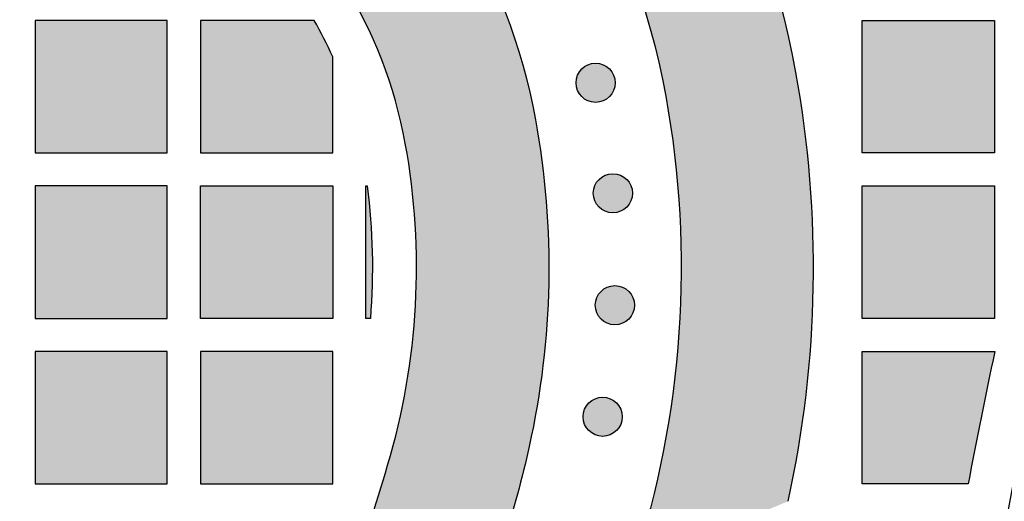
# Model space of a CAD drawing. Header units: millimetres. Extents: x -3873 to -97, y 912 to 4165.
# Tile 115 of 256: x -3823 to -3734, y 1533 to 1576. Entities that reach past the tile are written whole.
import ezdxf

# ---------------------------------------------------------------- set-up
doc = ezdxf.new("R2010")
doc.units = ezdxf.units.MM
doc.layers.add('pattern', color=7, linetype='Continuous', true_color=0x000000)

msp = doc.modelspace()

# ---------------------------------------------------------------- hatches: boundary and pattern name
at = {"layer": 'pattern'}
for points in [[(-3821.045, 1634.938), (-3821.701, 1634.748), (-3822.356, 1634.546), (-3823.008, 1634.332), (-3823.658, 1634.105), (-3824.304, 1633.865), (-3824.947, 1633.613), (-3825.587, 1633.349), (-3826.222, 1633.073), (-3826.854, 1632.784), (-3827.48, 1632.483), (-3828.101, 1632.17), (-3828.717, 1631.846), (-3829.328, 1631.509), (-3829.932, 1631.162), (-3830.529, 1630.802), (-3831.12, 1630.432), (-3831.704, 1630.05), (-3832.281, 1629.658), (-3832.85, 1629.255), (-3833.411, 1628.842), (-3833.964, 1628.419), (-3834.508, 1627.986), (-3835.043, 1627.543), (-3835.57, 1627.091), (-3836.087, 1626.63), (-3836.595, 1626.159), (-3837.093, 1625.681), (-3837.582, 1625.194), (-3838.06, 1624.699), (-3838.528, 1624.197), (-3838.986, 1623.688), (-3839.432, 1623.171), (-3837.848, 1623.368), (-3836.253, 1623.529), (-3834.648, 1623.653), (-3833.034, 1623.738), (-3831.413, 1623.786), (-3829.786, 1623.794), (-3828.155, 1623.763), (-3826.521, 1623.693), (-3824.885, 1623.583), (-3823.248, 1623.434), (-3821.613, 1623.244), (-3819.981, 1623.015), (-3818.353, 1622.745), (-3816.73, 1622.436), (-3815.114, 1622.087), (-3813.507, 1621.699), (-3811.91, 1621.271), (-3810.324, 1620.805), (-3808.751, 1620.301), (-3807.192, 1619.76), (-3805.649, 1619.181), (-3804.122, 1618.566), (-3802.613, 1617.915), (-3801.124, 1617.229), (-3799.655, 1616.509), (-3798.207, 1615.756), (-3796.782, 1614.971), (-3795.381, 1614.155), (-3794.005, 1613.308), (-3792.654, 1612.432), (-3791.33, 1611.528), (-3790.033, 1610.598), (-3788.823, 1609.686), (-3787.63, 1608.743), (-3786.454, 1607.768), (-3785.298, 1606.762), (-3784.161, 1605.727), (-3783.046, 1604.661), (-3781.953, 1603.566), (-3780.884, 1602.443), (-3779.839, 1601.292), (-3778.819, 1600.115), (-3777.827, 1598.911), (-3776.862, 1597.683), (-3775.925, 1596.43), (-3775.018, 1595.154), (-3774.141, 1593.856), (-3773.296, 1592.537), (-3772.482, 1591.198), (-3771.7, 1589.841), (-3770.952, 1588.466), (-3770.238, 1587.074), (-3769.557, 1585.668), (-3768.911, 1584.248), (-3768.301, 1582.815), (-3767.725, 1581.371), (-3767.186, 1579.917), (-3766.682, 1578.455), (-3766.214, 1576.985), (-3765.782, 1575.509), (-3765.386, 1574.028), (-3765.026, 1572.544), (-3764.702, 1571.058), (-3764.414, 1569.571), (-3763.978, 1566.94), (-3763.621, 1564.287), (-3763.345, 1561.617), (-3763.152, 1558.933), (-3763.043, 1556.239), (-3763.017, 1553.539), (-3763.075, 1550.837), (-3763.217, 1548.137), (-3763.443, 1545.442), (-3763.753, 1542.758), (-3764.146, 1540.086), (-3764.621, 1537.433), (-3765.178, 1534.8), (-3765.813, 1532.192), (-3766.528, 1529.612), (-3767.318, 1527.064), (-3753.315, 1532.858), (-3752.823, 1535.24), (-3752.388, 1537.638), (-3752.012, 1540.05), (-3751.696, 1542.475), (-3751.439, 1544.91), (-3751.242, 1547.353), (-3751.106, 1549.801), (-3751.031, 1552.253), (-3751.017, 1554.706), (-3751.064, 1557.157), (-3751.171, 1559.606), (-3751.339, 1562.048), (-3751.567, 1564.483), (-3751.855, 1566.907), (-3752.202, 1569.32), (-3752.608, 1571.718), (-3752.882, 1573.152), (-3753.186, 1574.589), (-3753.519, 1576.029), (-3753.882, 1577.471), (-3754.274, 1578.914), (-3754.696, 1580.356), (-3755.149, 1581.798), (-3755.633, 1583.238), (-3756.147, 1584.675), (-3756.692, 1586.109), (-3757.268, 1587.538), (-3757.875, 1588.961), (-3758.513, 1590.378), (-3759.182, 1591.787), (-3759.882, 1593.188), (-3760.613, 1594.58), (-3761.375, 1595.961), (-3762.167, 1597.33), (-3762.989, 1598.687), (-3763.842, 1600.031), (-3764.724, 1601.36), (-3765.635, 1602.674), (-3766.576, 1603.972), (-3767.545, 1605.252), (-3768.542, 1606.514), (-3769.567, 1607.757), (-3770.618, 1608.98), (-3771.697, 1610.182), (-3772.801, 1611.363), (-3773.93, 1612.521), (-3775.083, 1613.655), (-3776.26, 1614.766), (-3777.46, 1615.851), (-3778.683, 1616.911), (-3779.926, 1617.945), (-3781.191, 1618.952), (-3782.474, 1619.932), (-3783.777, 1620.884), (-3785.097, 1621.807), (-3786.434, 1622.701), (-3787.787, 1623.566), (-3789.155, 1624.401), (-3790.537, 1625.205), (-3791.932, 1625.98), (-3793.339, 1626.723), (-3794.757, 1627.435), (-3796.184, 1628.117), (-3797.621, 1628.767), (-3799.066, 1629.385), (-3800.518, 1629.972), (-3801.976, 1630.527), (-3803.439, 1631.051), (-3804.906, 1631.544), (-3806.376, 1632.005), (-3807.848, 1632.435), (-3809.321, 1632.834), (-3810.795, 1633.202), (-3812.268, 1633.539), (-3813.74, 1633.846), (-3815.209, 1634.123), (-3816.675, 1634.371), (-3818.137, 1634.588), (-3819.594, 1634.777)], [(-3832.929, 1599.713), (-3841.58, 1610.634), (-3840.181, 1610.905), (-3838.768, 1611.142), (-3837.343, 1611.343), (-3835.907, 1611.508), (-3834.461, 1611.636), (-3833.007, 1611.727), (-3831.545, 1611.78), (-3830.078, 1611.795), (-3828.608, 1611.772), (-3827.134, 1611.709), (-3825.66, 1611.607), (-3824.187, 1611.466), (-3822.715, 1611.286), (-3821.247, 1611.066), (-3819.785, 1610.807), (-3818.33, 1610.51), (-3816.883, 1610.174), (-3815.446, 1609.799), (-3814.02, 1609.387), (-3812.607, 1608.938), (-3811.209, 1608.452), (-3809.826, 1607.93), (-3808.461, 1607.373), (-3807.114, 1606.781), (-3805.787, 1606.156), (-3804.481, 1605.499), (-3803.197, 1604.81), (-3801.936, 1604.091), (-3800.699, 1603.342), (-3799.488, 1602.565), (-3798.302, 1601.761), (-3797.143, 1600.931), (-3796.155, 1600.187), (-3795.181, 1599.416), (-3794.221, 1598.62), (-3793.276, 1597.799), (-3792.348, 1596.953), (-3791.437, 1596.083), (-3790.545, 1595.189), (-3789.671, 1594.272), (-3788.818, 1593.332), (-3787.986, 1592.37), (-3787.175, 1591.387), (-3786.387, 1590.384), (-3785.622, 1589.36), (-3784.881, 1588.318), (-3784.165, 1587.258), (-3783.474, 1586.181), (-3782.81, 1585.088), (-3782.171, 1583.979), (-3781.56, 1582.856), (-3780.977, 1581.72), (-3780.421, 1580.571), (-3779.894, 1579.411), (-3779.395, 1578.241), (-3778.925, 1577.062), (-3778.484, 1575.875), (-3778.073, 1574.68), (-3777.69, 1573.48), (-3777.338, 1572.274), (-3777.014, 1571.065), (-3776.721, 1569.853), (-3776.456, 1568.639), (-3776.221, 1567.425), (-3775.912, 1565.598), (-3775.648, 1563.759), (-3775.429, 1561.912), (-3775.257, 1560.056), (-3775.13, 1558.195), (-3775.05, 1556.329), (-3775.016, 1554.461), (-3775.029, 1552.591), (-3775.089, 1550.723), (-3775.196, 1548.857), (-3775.349, 1546.996), (-3775.548, 1545.141), (-3775.793, 1543.294), (-3776.083, 1541.456), (-3776.419, 1539.629), (-3776.799, 1537.816), (-3777.302, 1535.662), (-3777.852, 1533.518), (-3778.449, 1531.385), (-3779.091, 1529.266), (-3779.779, 1527.16), (-3780.511, 1525.071), (-3781.289, 1522.998), (-3782.109, 1520.944), (-3797.351, 1514.638), (-3795.199, 1519.925), (-3793.194, 1525.272), (-3791.337, 1530.673), (-3789.63, 1536.12), (-3789.134, 1537.88), (-3788.687, 1539.658), (-3788.292, 1541.453), (-3787.949, 1543.263), (-3787.659, 1545.086), (-3787.422, 1546.919), (-3787.238, 1548.759), (-3787.11, 1550.605), (-3787.035, 1552.454), (-3787.016, 1554.303), (-3787.05, 1556.151), (-3787.139, 1557.994), (-3787.282, 1559.831), (-3787.478, 1561.659), (-3787.727, 1563.475), (-3788.027, 1565.279), (-3788.21, 1566.22), (-3788.415, 1567.162), (-3788.643, 1568.102), (-3788.894, 1569.04), (-3789.167, 1569.974), (-3789.463, 1570.905), (-3789.783, 1571.832), (-3790.125, 1572.753), (-3790.489, 1573.667), (-3790.876, 1574.575), (-3791.285, 1575.474), (-3791.716, 1576.365), (-3792.168, 1577.246), (-3792.642, 1578.117), (-3793.137, 1578.977), (-3793.653, 1579.825), (-3794.189, 1580.661), (-3794.744, 1581.483), (-3795.318, 1582.291), (-3795.912, 1583.085), (-3796.523, 1583.863), (-3797.152, 1584.625), (-3797.797, 1585.371), (-3798.459, 1586.1), (-3799.136, 1586.811), (-3799.829, 1587.505), (-3800.535, 1588.18), (-3801.255, 1588.836), (-3801.988, 1589.473), (-3802.732, 1590.09), (-3803.488, 1590.688), (-3804.254, 1591.265), (-3805.014, 1591.812), (-3805.788, 1592.344), (-3806.576, 1592.861), (-3807.377, 1593.362), (-3808.191, 1593.847), (-3809.018, 1594.316), (-3809.856, 1594.768), (-3810.706, 1595.203), (-3811.567, 1595.62), (-3812.438, 1596.018), (-3813.319, 1596.398), (-3814.21, 1596.759), (-3815.108, 1597.101), (-3816.015, 1597.423), (-3816.929, 1597.725), (-3817.85, 1598.007), (-3818.776, 1598.269), (-3819.708, 1598.511), (-3820.645, 1598.732), (-3821.585, 1598.932), (-3822.529, 1599.111), (-3823.475, 1599.27), (-3824.423, 1599.407), (-3825.373, 1599.524), (-3826.323, 1599.62), (-3827.272, 1599.695), (-3828.221, 1599.749), (-3829.168, 1599.782), (-3830.113, 1599.795), (-3831.056, 1599.788), (-3831.994, 1599.761)], [(-3821.607, 1576.425), (-3821.607, 1564.425), (-3809.608, 1564.425), (-3809.608, 1576.425)], [(-3796.281, 1576.425), (-3806.607, 1576.425), (-3806.607, 1564.425), (-3794.608, 1564.425), (-3794.608, 1573.123), (-3794.995, 1573.964), (-3795.403, 1574.795), (-3795.832, 1575.616)], [(-3746.607, 1564.425), (-3746.607, 1576.425), (-3734.608, 1576.425), (-3734.608, 1564.425)], [(-3769.522, 1572.027), (-3769.55, 1572.054), (-3769.579, 1572.081), (-3769.609, 1572.108), (-3769.64, 1572.134), (-3769.671, 1572.16), (-3769.704, 1572.185), (-3769.737, 1572.21), (-3769.771, 1572.234), (-3769.806, 1572.257), (-3769.842, 1572.28), (-3769.878, 1572.302), (-3769.916, 1572.323), (-3769.954, 1572.344), (-3769.992, 1572.364), (-3770.032, 1572.382), (-3770.072, 1572.4), (-3770.113, 1572.417), (-3770.154, 1572.433), (-3770.196, 1572.449), (-3770.238, 1572.463), (-3770.281, 1572.476), (-3770.325, 1572.488), (-3770.369, 1572.499), (-3770.413, 1572.509), (-3770.458, 1572.517), (-3770.503, 1572.525), (-3770.548, 1572.531), (-3770.593, 1572.537), (-3770.639, 1572.541), (-3770.685, 1572.544), (-3770.731, 1572.546), (-3770.777, 1572.546), (-3770.823, 1572.546), (-3770.869, 1572.544), (-3770.914, 1572.541), (-3770.96, 1572.537), (-3771.005, 1572.531), (-3771.051, 1572.525), (-3771.096, 1572.517), (-3771.14, 1572.509), (-3771.185, 1572.499), (-3771.228, 1572.488), (-3771.272, 1572.476), (-3771.315, 1572.463), (-3771.357, 1572.449), (-3771.399, 1572.433), (-3771.441, 1572.417), (-3771.481, 1572.4), (-3771.522, 1572.382), (-3771.561, 1572.364), (-3771.6, 1572.344), (-3771.638, 1572.323), (-3771.675, 1572.302), (-3771.711, 1572.28), (-3771.747, 1572.257), (-3771.782, 1572.234), (-3771.816, 1572.21), (-3771.849, 1572.185), (-3771.882, 1572.16), (-3771.914, 1572.134), (-3771.944, 1572.108), (-3771.974, 1572.081), (-3772.003, 1572.054), (-3772.031, 1572.027), (-3772.059, 1571.998), (-3772.086, 1571.969), (-3772.113, 1571.94), (-3772.139, 1571.909), (-3772.165, 1571.877), (-3772.19, 1571.845), (-3772.215, 1571.811), (-3772.239, 1571.777), (-3772.262, 1571.742), (-3772.285, 1571.707), (-3772.307, 1571.67), (-3772.328, 1571.633), (-3772.349, 1571.595), (-3772.368, 1571.556), (-3772.387, 1571.517), (-3772.405, 1571.477), (-3772.422, 1571.436), (-3772.438, 1571.395), (-3772.453, 1571.353), (-3772.467, 1571.31), (-3772.48, 1571.267), (-3772.493, 1571.224), (-3772.503, 1571.18), (-3772.513, 1571.136), (-3772.522, 1571.091), (-3772.53, 1571.046), (-3772.536, 1571.001), (-3772.542, 1570.955), (-3772.546, 1570.91), (-3772.549, 1570.864), (-3772.55, 1570.818), (-3772.551, 1570.772), (-3772.55, 1570.726), (-3772.549, 1570.68), (-3772.546, 1570.634), (-3772.542, 1570.589), (-3772.536, 1570.543), (-3772.53, 1570.498), (-3772.522, 1570.453), (-3772.513, 1570.408), (-3772.503, 1570.364), (-3772.493, 1570.32), (-3772.48, 1570.277), (-3772.467, 1570.234), (-3772.453, 1570.191), (-3772.438, 1570.149), (-3772.422, 1570.108), (-3772.405, 1570.067), (-3772.387, 1570.027), (-3772.368, 1569.988), (-3772.349, 1569.949), (-3772.328, 1569.911), (-3772.307, 1569.874), (-3772.285, 1569.837), (-3772.262, 1569.802), (-3772.239, 1569.767), (-3772.215, 1569.732), (-3772.19, 1569.699), (-3772.165, 1569.667), (-3772.139, 1569.635), (-3772.113, 1569.604), (-3772.086, 1569.575), (-3772.059, 1569.546), (-3772.031, 1569.517), (-3772.003, 1569.49), (-3771.974, 1569.463), (-3771.944, 1569.436), (-3771.914, 1569.41), (-3771.882, 1569.384), (-3771.849, 1569.359), (-3771.816, 1569.334), (-3771.782, 1569.31), (-3771.747, 1569.287), (-3771.711, 1569.264), (-3771.675, 1569.242), (-3771.638, 1569.221), (-3771.6, 1569.2), (-3771.561, 1569.18), (-3771.522, 1569.162), (-3771.481, 1569.144), (-3771.441, 1569.127), (-3771.399, 1569.11), (-3771.357, 1569.095), (-3771.315, 1569.081), (-3771.272, 1569.068), (-3771.228, 1569.056), (-3771.185, 1569.045), (-3771.14, 1569.035), (-3771.096, 1569.027), (-3771.051, 1569.019), (-3771.005, 1569.012), (-3770.96, 1569.007), (-3770.914, 1569.003), (-3770.869, 1569), (-3770.823, 1568.998), (-3770.777, 1568.998), (-3770.731, 1568.998), (-3770.685, 1569), (-3770.639, 1569.003), (-3770.593, 1569.007), (-3770.548, 1569.012), (-3770.503, 1569.019), (-3770.458, 1569.027), (-3770.413, 1569.035), (-3770.369, 1569.045), (-3770.325, 1569.056), (-3770.281, 1569.068), (-3770.238, 1569.081), (-3770.196, 1569.095), (-3770.154, 1569.11), (-3770.113, 1569.127), (-3770.072, 1569.144), (-3770.032, 1569.162), (-3769.992, 1569.18), (-3769.954, 1569.2), (-3769.916, 1569.221), (-3769.878, 1569.242), (-3769.842, 1569.264), (-3769.806, 1569.287), (-3769.771, 1569.31), (-3769.737, 1569.334), (-3769.704, 1569.359), (-3769.671, 1569.384), (-3769.64, 1569.41), (-3769.609, 1569.436), (-3769.579, 1569.463), (-3769.55, 1569.49), (-3769.522, 1569.517), (-3769.495, 1569.546), (-3769.467, 1569.575), (-3769.441, 1569.604), (-3769.414, 1569.635), (-3769.389, 1569.667), (-3769.363, 1569.699), (-3769.339, 1569.732), (-3769.315, 1569.767), (-3769.291, 1569.802), (-3769.269, 1569.837), (-3769.247, 1569.874), (-3769.225, 1569.911), (-3769.205, 1569.949), (-3769.185, 1569.988), (-3769.166, 1570.027), (-3769.148, 1570.067), (-3769.131, 1570.108), (-3769.115, 1570.149), (-3769.1, 1570.191), (-3769.086, 1570.234), (-3769.073, 1570.277), (-3769.061, 1570.32), (-3769.05, 1570.364), (-3769.04, 1570.408), (-3769.031, 1570.453), (-3769.024, 1570.498), (-3769.017, 1570.543), (-3769.012, 1570.589), (-3769.008, 1570.634), (-3769.005, 1570.68), (-3769.003, 1570.726), (-3769.002, 1570.772), (-3769.003, 1570.818), (-3769.005, 1570.864), (-3769.008, 1570.91), (-3769.012, 1570.955), (-3769.017, 1571.001), (-3769.024, 1571.046), (-3769.031, 1571.091), (-3769.04, 1571.136), (-3769.05, 1571.18), (-3769.061, 1571.224), (-3769.073, 1571.267), (-3769.086, 1571.31), (-3769.1, 1571.353), (-3769.115, 1571.395), (-3769.131, 1571.436), (-3769.148, 1571.477), (-3769.166, 1571.517), (-3769.185, 1571.556), (-3769.205, 1571.595), (-3769.225, 1571.633), (-3769.247, 1571.67), (-3769.269, 1571.707), (-3769.291, 1571.742), (-3769.315, 1571.777), (-3769.339, 1571.811), (-3769.363, 1571.845), (-3769.389, 1571.877), (-3769.414, 1571.909), (-3769.441, 1571.94), (-3769.467, 1571.969), (-3769.495, 1571.998)], [(-3767.954, 1562.02), (-3767.982, 1562.048), (-3768.012, 1562.075), (-3768.041, 1562.102), (-3768.072, 1562.128), (-3768.104, 1562.154), (-3768.136, 1562.179), (-3768.169, 1562.204), (-3768.204, 1562.228), (-3768.238, 1562.251), (-3768.274, 1562.274), (-3768.311, 1562.296), (-3768.348, 1562.317), (-3768.386, 1562.338), (-3768.425, 1562.357), (-3768.464, 1562.376), (-3768.504, 1562.394), (-3768.545, 1562.411), (-3768.586, 1562.427), (-3768.628, 1562.442), (-3768.671, 1562.456), (-3768.714, 1562.469), (-3768.757, 1562.481), (-3768.801, 1562.492), (-3768.845, 1562.502), (-3768.89, 1562.511), (-3768.935, 1562.519), (-3768.98, 1562.525), (-3769.026, 1562.53), (-3769.071, 1562.535), (-3769.117, 1562.538), (-3769.163, 1562.539), (-3769.209, 1562.54), (-3769.255, 1562.539), (-3769.301, 1562.538), (-3769.347, 1562.535), (-3769.392, 1562.53), (-3769.438, 1562.525), (-3769.483, 1562.519), (-3769.528, 1562.511), (-3769.573, 1562.502), (-3769.617, 1562.492), (-3769.661, 1562.481), (-3769.704, 1562.469), (-3769.747, 1562.456), (-3769.79, 1562.442), (-3769.832, 1562.427), (-3769.873, 1562.411), (-3769.914, 1562.394), (-3769.954, 1562.376), (-3769.993, 1562.357), (-3770.032, 1562.338), (-3770.07, 1562.317), (-3770.107, 1562.296), (-3770.144, 1562.274), (-3770.179, 1562.251), (-3770.214, 1562.228), (-3770.248, 1562.204), (-3770.282, 1562.179), (-3770.314, 1562.154), (-3770.346, 1562.128), (-3770.377, 1562.102), (-3770.406, 1562.075), (-3770.435, 1562.048), (-3770.464, 1562.02), (-3770.491, 1561.992), (-3770.518, 1561.963), (-3770.545, 1561.933), (-3770.571, 1561.902), (-3770.597, 1561.871), (-3770.622, 1561.838), (-3770.647, 1561.805), (-3770.671, 1561.771), (-3770.694, 1561.736), (-3770.717, 1561.7), (-3770.739, 1561.664), (-3770.76, 1561.627), (-3770.781, 1561.589), (-3770.801, 1561.55), (-3770.819, 1561.51), (-3770.837, 1561.47), (-3770.854, 1561.43), (-3770.87, 1561.388), (-3770.886, 1561.346), (-3770.9, 1561.304), (-3770.913, 1561.261), (-3770.925, 1561.217), (-3770.936, 1561.174), (-3770.946, 1561.129), (-3770.954, 1561.085), (-3770.962, 1561.04), (-3770.968, 1560.994), (-3770.974, 1560.949), (-3770.978, 1560.903), (-3770.981, 1560.857), (-3770.983, 1560.812), (-3770.983, 1560.766), (-3770.983, 1560.72), (-3770.981, 1560.674), (-3770.978, 1560.628), (-3770.974, 1560.582), (-3770.968, 1560.537), (-3770.962, 1560.492), (-3770.954, 1560.447), (-3770.946, 1560.402), (-3770.936, 1560.358), (-3770.925, 1560.314), (-3770.913, 1560.27), (-3770.9, 1560.227), (-3770.886, 1560.185), (-3770.87, 1560.143), (-3770.854, 1560.102), (-3770.837, 1560.061), (-3770.819, 1560.021), (-3770.801, 1559.981), (-3770.781, 1559.943), (-3770.76, 1559.905), (-3770.739, 1559.867), (-3770.717, 1559.831), (-3770.694, 1559.795), (-3770.671, 1559.76), (-3770.647, 1559.726), (-3770.622, 1559.693), (-3770.597, 1559.66), (-3770.571, 1559.629), (-3770.545, 1559.598), (-3770.518, 1559.568), (-3770.491, 1559.539), (-3770.464, 1559.511), (-3770.435, 1559.484), (-3770.406, 1559.456), (-3770.377, 1559.43), (-3770.346, 1559.403), (-3770.314, 1559.378), (-3770.282, 1559.352), (-3770.248, 1559.328), (-3770.214, 1559.304), (-3770.179, 1559.28), (-3770.144, 1559.258), (-3770.107, 1559.236), (-3770.07, 1559.214), (-3770.032, 1559.194), (-3769.993, 1559.174), (-3769.954, 1559.155), (-3769.914, 1559.137), (-3769.873, 1559.12), (-3769.832, 1559.104), (-3769.79, 1559.089), (-3769.747, 1559.075), (-3769.704, 1559.062), (-3769.661, 1559.05), (-3769.617, 1559.039), (-3769.573, 1559.029), (-3769.528, 1559.02), (-3769.483, 1559.013), (-3769.438, 1559.006), (-3769.392, 1559.001), (-3769.347, 1558.997), (-3769.301, 1558.994), (-3769.255, 1558.992), (-3769.209, 1558.991), (-3769.163, 1558.992), (-3769.117, 1558.994), (-3769.071, 1558.997), (-3769.026, 1559.001), (-3768.98, 1559.006), (-3768.935, 1559.013), (-3768.89, 1559.02), (-3768.845, 1559.029), (-3768.801, 1559.039), (-3768.757, 1559.05), (-3768.714, 1559.062), (-3768.671, 1559.075), (-3768.628, 1559.089), (-3768.586, 1559.104), (-3768.545, 1559.12), (-3768.504, 1559.137), (-3768.464, 1559.155), (-3768.425, 1559.174), (-3768.386, 1559.194), (-3768.348, 1559.214), (-3768.311, 1559.236), (-3768.274, 1559.258), (-3768.238, 1559.28), (-3768.204, 1559.304), (-3768.169, 1559.328), (-3768.136, 1559.352), (-3768.104, 1559.378), (-3768.072, 1559.403), (-3768.041, 1559.43), (-3768.012, 1559.456), (-3767.982, 1559.484), (-3767.954, 1559.511), (-3767.927, 1559.539), (-3767.9, 1559.568), (-3767.873, 1559.598), (-3767.847, 1559.629), (-3767.821, 1559.66), (-3767.796, 1559.693), (-3767.771, 1559.726), (-3767.747, 1559.76), (-3767.724, 1559.795), (-3767.701, 1559.831), (-3767.679, 1559.867), (-3767.658, 1559.905), (-3767.637, 1559.943), (-3767.617, 1559.981), (-3767.599, 1560.021), (-3767.581, 1560.061), (-3767.564, 1560.102), (-3767.547, 1560.143), (-3767.532, 1560.185), (-3767.518, 1560.227), (-3767.505, 1560.27), (-3767.493, 1560.314), (-3767.482, 1560.358), (-3767.472, 1560.402), (-3767.464, 1560.447), (-3767.456, 1560.492), (-3767.449, 1560.537), (-3767.444, 1560.582), (-3767.44, 1560.628), (-3767.437, 1560.674), (-3767.435, 1560.72), (-3767.435, 1560.766), (-3767.435, 1560.812), (-3767.437, 1560.857), (-3767.44, 1560.903), (-3767.444, 1560.949), (-3767.449, 1560.994), (-3767.456, 1561.04), (-3767.464, 1561.085), (-3767.472, 1561.129), (-3767.482, 1561.174), (-3767.493, 1561.217), (-3767.505, 1561.261), (-3767.518, 1561.304), (-3767.532, 1561.346), (-3767.547, 1561.388), (-3767.564, 1561.43), (-3767.581, 1561.47), (-3767.599, 1561.51), (-3767.617, 1561.55), (-3767.637, 1561.589), (-3767.658, 1561.627), (-3767.679, 1561.664), (-3767.701, 1561.7), (-3767.724, 1561.736), (-3767.747, 1561.771), (-3767.771, 1561.805), (-3767.796, 1561.838), (-3767.821, 1561.871), (-3767.847, 1561.902), (-3767.873, 1561.933), (-3767.9, 1561.963), (-3767.927, 1561.992)], [(-3821.607, 1561.425), (-3821.607, 1549.425), (-3809.608, 1549.425), (-3809.608, 1561.425)], [(-3806.607, 1561.425), (-3794.608, 1561.425), (-3794.608, 1549.425), (-3806.607, 1549.425)], [(-3791.479, 1561.425), (-3791.31, 1559.933), (-3791.179, 1558.436), (-3791.086, 1556.936), (-3791.031, 1555.432), (-3791.015, 1553.928), (-3791.038, 1552.425), (-3791.098, 1550.923), (-3791.197, 1549.425), (-3791.607, 1549.425), (-3791.607, 1561.425)], [(-3746.607, 1549.425), (-3746.607, 1561.425), (-3734.608, 1561.425), (-3734.608, 1549.425)], [(-3767.773, 1551.877), (-3767.801, 1551.904), (-3767.83, 1551.931), (-3767.86, 1551.958), (-3767.891, 1551.984), (-3767.922, 1552.01), (-3767.955, 1552.035), (-3767.988, 1552.06), (-3768.022, 1552.084), (-3768.057, 1552.107), (-3768.093, 1552.13), (-3768.129, 1552.152), (-3768.166, 1552.173), (-3768.204, 1552.194), (-3768.243, 1552.214), (-3768.283, 1552.232), (-3768.323, 1552.25), (-3768.363, 1552.267), (-3768.405, 1552.283), (-3768.447, 1552.299), (-3768.489, 1552.313), (-3768.532, 1552.326), (-3768.576, 1552.338), (-3768.619, 1552.349), (-3768.664, 1552.359), (-3768.708, 1552.367), (-3768.753, 1552.375), (-3768.799, 1552.382), (-3768.844, 1552.387), (-3768.89, 1552.391), (-3768.936, 1552.394), (-3768.981, 1552.396), (-3769.027, 1552.396), (-3769.073, 1552.396), (-3769.119, 1552.394), (-3769.165, 1552.391), (-3769.211, 1552.387), (-3769.256, 1552.382), (-3769.301, 1552.375), (-3769.346, 1552.367), (-3769.391, 1552.359), (-3769.435, 1552.349), (-3769.479, 1552.338), (-3769.523, 1552.326), (-3769.566, 1552.313), (-3769.608, 1552.299), (-3769.65, 1552.283), (-3769.691, 1552.267), (-3769.732, 1552.25), (-3769.772, 1552.232), (-3769.812, 1552.214), (-3769.85, 1552.194), (-3769.888, 1552.173), (-3769.926, 1552.152), (-3769.962, 1552.13), (-3769.998, 1552.107), (-3770.033, 1552.084), (-3770.067, 1552.06), (-3770.1, 1552.035), (-3770.133, 1552.01), (-3770.164, 1551.984), (-3770.195, 1551.958), (-3770.225, 1551.931), (-3770.254, 1551.904), (-3770.282, 1551.877), (-3770.31, 1551.848), (-3770.337, 1551.819), (-3770.363, 1551.79), (-3770.39, 1551.759), (-3770.415, 1551.727), (-3770.441, 1551.695), (-3770.465, 1551.662), (-3770.489, 1551.627), (-3770.513, 1551.592), (-3770.535, 1551.557), (-3770.557, 1551.52), (-3770.579, 1551.483), (-3770.599, 1551.445), (-3770.619, 1551.406), (-3770.638, 1551.367), (-3770.656, 1551.327), (-3770.673, 1551.286), (-3770.689, 1551.245), (-3770.704, 1551.203), (-3770.718, 1551.16), (-3770.731, 1551.117), (-3770.743, 1551.074), (-3770.754, 1551.03), (-3770.764, 1550.986), (-3770.773, 1550.941), (-3770.78, 1550.896), (-3770.787, 1550.851), (-3770.792, 1550.805), (-3770.796, 1550.76), (-3770.799, 1550.714), (-3770.801, 1550.668), (-3770.802, 1550.622), (-3770.801, 1550.576), (-3770.799, 1550.53), (-3770.796, 1550.484), (-3770.792, 1550.439), (-3770.787, 1550.393), (-3770.78, 1550.348), (-3770.773, 1550.303), (-3770.764, 1550.258), (-3770.754, 1550.214), (-3770.743, 1550.17), (-3770.731, 1550.127), (-3770.718, 1550.084), (-3770.704, 1550.041), (-3770.689, 1549.999), (-3770.673, 1549.958), (-3770.656, 1549.917), (-3770.638, 1549.877), (-3770.619, 1549.838), (-3770.599, 1549.799), (-3770.579, 1549.761), (-3770.557, 1549.724), (-3770.535, 1549.687), (-3770.513, 1549.652), (-3770.489, 1549.617), (-3770.465, 1549.583), (-3770.441, 1549.549), (-3770.415, 1549.517), (-3770.39, 1549.485), (-3770.363, 1549.454), (-3770.337, 1549.425), (-3770.31, 1549.396), (-3770.282, 1549.367), (-3770.254, 1549.34), (-3770.225, 1549.313), (-3770.195, 1549.286), (-3770.164, 1549.26), (-3770.133, 1549.234), (-3770.1, 1549.209), (-3770.067, 1549.184), (-3770.033, 1549.16), (-3769.998, 1549.137), (-3769.962, 1549.114), (-3769.926, 1549.092), (-3769.888, 1549.071), (-3769.85, 1549.05), (-3769.812, 1549.03), (-3769.772, 1549.012), (-3769.732, 1548.994), (-3769.691, 1548.977), (-3769.65, 1548.961), (-3769.608, 1548.945), (-3769.566, 1548.931), (-3769.523, 1548.918), (-3769.479, 1548.906), (-3769.435, 1548.895), (-3769.391, 1548.885), (-3769.346, 1548.877), (-3769.301, 1548.869), (-3769.256, 1548.863), (-3769.211, 1548.857), (-3769.165, 1548.853), (-3769.119, 1548.85), (-3769.073, 1548.848), (-3769.027, 1548.848), (-3768.981, 1548.848), (-3768.936, 1548.85), (-3768.89, 1548.853), (-3768.844, 1548.857), (-3768.799, 1548.863), (-3768.753, 1548.869), (-3768.708, 1548.877), (-3768.664, 1548.885), (-3768.619, 1548.895), (-3768.576, 1548.906), (-3768.532, 1548.918), (-3768.489, 1548.931), (-3768.447, 1548.945), (-3768.405, 1548.961), (-3768.363, 1548.977), (-3768.323, 1548.994), (-3768.283, 1549.012), (-3768.243, 1549.03), (-3768.204, 1549.05), (-3768.166, 1549.071), (-3768.129, 1549.092), (-3768.093, 1549.114), (-3768.057, 1549.137), (-3768.022, 1549.16), (-3767.988, 1549.184), (-3767.955, 1549.209), (-3767.922, 1549.234), (-3767.891, 1549.26), (-3767.86, 1549.286), (-3767.83, 1549.313), (-3767.801, 1549.34), (-3767.773, 1549.367), (-3767.745, 1549.396), (-3767.718, 1549.425), (-3767.691, 1549.454), (-3767.665, 1549.485), (-3767.639, 1549.517), (-3767.614, 1549.549), (-3767.589, 1549.583), (-3767.565, 1549.617), (-3767.542, 1549.652), (-3767.519, 1549.687), (-3767.497, 1549.724), (-3767.476, 1549.761), (-3767.455, 1549.799), (-3767.436, 1549.838), (-3767.417, 1549.877), (-3767.399, 1549.917), (-3767.382, 1549.958), (-3767.366, 1549.999), (-3767.351, 1550.041), (-3767.337, 1550.084), (-3767.324, 1550.127), (-3767.312, 1550.17), (-3767.301, 1550.214), (-3767.291, 1550.258), (-3767.282, 1550.303), (-3767.274, 1550.348), (-3767.268, 1550.393), (-3767.263, 1550.439), (-3767.258, 1550.484), (-3767.255, 1550.53), (-3767.254, 1550.576), (-3767.253, 1550.622), (-3767.254, 1550.668), (-3767.255, 1550.714), (-3767.258, 1550.76), (-3767.263, 1550.805), (-3767.268, 1550.851), (-3767.274, 1550.896), (-3767.282, 1550.941), (-3767.291, 1550.986), (-3767.301, 1551.03), (-3767.312, 1551.074), (-3767.324, 1551.117), (-3767.337, 1551.16), (-3767.351, 1551.203), (-3767.366, 1551.245), (-3767.382, 1551.286), (-3767.399, 1551.327), (-3767.417, 1551.367), (-3767.436, 1551.406), (-3767.455, 1551.445), (-3767.476, 1551.483), (-3767.497, 1551.52), (-3767.519, 1551.557), (-3767.542, 1551.592), (-3767.565, 1551.627), (-3767.589, 1551.662), (-3767.614, 1551.695), (-3767.639, 1551.727), (-3767.665, 1551.759), (-3767.691, 1551.79), (-3767.718, 1551.819), (-3767.745, 1551.848)], [(-3821.607, 1546.425), (-3821.607, 1534.425), (-3809.608, 1534.425), (-3809.608, 1546.425)], [(-3794.608, 1546.425), (-3806.607, 1546.425), (-3806.607, 1534.425), (-3794.608, 1534.425)], [(-3734.568, 1546.425), (-3736.994, 1534.425), (-3746.607, 1534.425), (-3746.607, 1546.425)], [(-3768.88, 1541.772), (-3768.908, 1541.799), (-3768.937, 1541.826), (-3768.967, 1541.853), (-3768.998, 1541.879), (-3769.029, 1541.905), (-3769.062, 1541.93), (-3769.095, 1541.955), (-3769.129, 1541.979), (-3769.164, 1542.002), (-3769.2, 1542.025), (-3769.236, 1542.047), (-3769.273, 1542.068), (-3769.312, 1542.089), (-3769.35, 1542.108), (-3769.39, 1542.127), (-3769.43, 1542.145), (-3769.47, 1542.162), (-3769.512, 1542.178), (-3769.554, 1542.193), (-3769.596, 1542.208), (-3769.639, 1542.221), (-3769.683, 1542.233), (-3769.727, 1542.244), (-3769.771, 1542.254), (-3769.816, 1542.262), (-3769.861, 1542.27), (-3769.906, 1542.276), (-3769.951, 1542.282), (-3769.997, 1542.286), (-3770.043, 1542.289), (-3770.089, 1542.291), (-3770.134, 1542.291), (-3770.18, 1542.291), (-3770.226, 1542.289), (-3770.272, 1542.286), (-3770.318, 1542.282), (-3770.363, 1542.276), (-3770.408, 1542.27), (-3770.453, 1542.262), (-3770.498, 1542.254), (-3770.542, 1542.244), (-3770.586, 1542.233), (-3770.63, 1542.221), (-3770.673, 1542.208), (-3770.715, 1542.193), (-3770.757, 1542.178), (-3770.798, 1542.162), (-3770.839, 1542.145), (-3770.879, 1542.127), (-3770.919, 1542.108), (-3770.957, 1542.089), (-3770.995, 1542.068), (-3771.033, 1542.047), (-3771.069, 1542.025), (-3771.105, 1542.002), (-3771.14, 1541.979), (-3771.174, 1541.955), (-3771.207, 1541.93), (-3771.24, 1541.905), (-3771.271, 1541.879), (-3771.302, 1541.853), (-3771.332, 1541.826), (-3771.361, 1541.799), (-3771.389, 1541.772), (-3771.417, 1541.743), (-3771.444, 1541.714), (-3771.47, 1541.684), (-3771.497, 1541.654), (-3771.522, 1541.622), (-3771.548, 1541.59), (-3771.572, 1541.556), (-3771.596, 1541.522), (-3771.62, 1541.487), (-3771.643, 1541.452), (-3771.665, 1541.415), (-3771.686, 1541.378), (-3771.706, 1541.34), (-3771.726, 1541.301), (-3771.745, 1541.262), (-3771.763, 1541.222), (-3771.78, 1541.181), (-3771.796, 1541.14), (-3771.811, 1541.098), (-3771.825, 1541.055), (-3771.838, 1541.012), (-3771.85, 1540.969), (-3771.861, 1540.925), (-3771.871, 1540.88), (-3771.88, 1540.836), (-3771.887, 1540.791), (-3771.894, 1540.746), (-3771.899, 1540.7), (-3771.903, 1540.654), (-3771.906, 1540.609), (-3771.908, 1540.563), (-3771.909, 1540.517), (-3771.908, 1540.471), (-3771.906, 1540.425), (-3771.903, 1540.379), (-3771.899, 1540.334), (-3771.894, 1540.288), (-3771.887, 1540.243), (-3771.88, 1540.198), (-3771.871, 1540.153), (-3771.861, 1540.109), (-3771.85, 1540.065), (-3771.838, 1540.022), (-3771.825, 1539.979), (-3771.811, 1539.936), (-3771.796, 1539.894), (-3771.78, 1539.853), (-3771.763, 1539.812), (-3771.745, 1539.772), (-3771.726, 1539.733), (-3771.706, 1539.694), (-3771.686, 1539.656), (-3771.665, 1539.619), (-3771.643, 1539.582), (-3771.62, 1539.546), (-3771.596, 1539.512), (-3771.572, 1539.477), (-3771.548, 1539.444), (-3771.522, 1539.412), (-3771.497, 1539.38), (-3771.47, 1539.349), (-3771.444, 1539.319), (-3771.417, 1539.29), (-3771.389, 1539.262), (-3771.361, 1539.235), (-3771.332, 1539.208), (-3771.302, 1539.181), (-3771.271, 1539.155), (-3771.24, 1539.129), (-3771.207, 1539.104), (-3771.174, 1539.079), (-3771.14, 1539.055), (-3771.105, 1539.032), (-3771.069, 1539.009), (-3771.033, 1538.987), (-3770.995, 1538.965), (-3770.957, 1538.945), (-3770.919, 1538.925), (-3770.879, 1538.906), (-3770.839, 1538.889), (-3770.798, 1538.872), (-3770.757, 1538.855), (-3770.715, 1538.84), (-3770.673, 1538.826), (-3770.63, 1538.813), (-3770.586, 1538.801), (-3770.542, 1538.79), (-3770.498, 1538.78), (-3770.453, 1538.771), (-3770.408, 1538.764), (-3770.363, 1538.757), (-3770.318, 1538.752), (-3770.272, 1538.748), (-3770.226, 1538.745), (-3770.18, 1538.743), (-3770.134, 1538.743), (-3770.089, 1538.743), (-3770.043, 1538.745), (-3769.997, 1538.748), (-3769.951, 1538.752), (-3769.906, 1538.757), (-3769.861, 1538.764), (-3769.816, 1538.771), (-3769.771, 1538.78), (-3769.727, 1538.79), (-3769.683, 1538.801), (-3769.639, 1538.813), (-3769.596, 1538.826), (-3769.554, 1538.84), (-3769.512, 1538.855), (-3769.47, 1538.872), (-3769.43, 1538.889), (-3769.39, 1538.906), (-3769.35, 1538.925), (-3769.312, 1538.945), (-3769.273, 1538.965), (-3769.236, 1538.987), (-3769.2, 1539.009), (-3769.164, 1539.032), (-3769.129, 1539.055), (-3769.095, 1539.079), (-3769.062, 1539.104), (-3769.029, 1539.129), (-3768.998, 1539.155), (-3768.967, 1539.181), (-3768.937, 1539.208), (-3768.908, 1539.235), (-3768.88, 1539.262), (-3768.852, 1539.29), (-3768.825, 1539.319), (-3768.798, 1539.349), (-3768.772, 1539.38), (-3768.746, 1539.412), (-3768.721, 1539.444), (-3768.697, 1539.477), (-3768.672, 1539.512), (-3768.649, 1539.546), (-3768.626, 1539.582), (-3768.604, 1539.619), (-3768.583, 1539.656), (-3768.563, 1539.694), (-3768.543, 1539.733), (-3768.524, 1539.772), (-3768.506, 1539.812), (-3768.489, 1539.853), (-3768.473, 1539.894), (-3768.458, 1539.936), (-3768.444, 1539.979), (-3768.431, 1540.022), (-3768.419, 1540.065), (-3768.408, 1540.109), (-3768.398, 1540.153), (-3768.389, 1540.198), (-3768.381, 1540.243), (-3768.375, 1540.288), (-3768.37, 1540.334), (-3768.366, 1540.379), (-3768.363, 1540.425), (-3768.361, 1540.471), (-3768.36, 1540.517), (-3768.361, 1540.563), (-3768.363, 1540.609), (-3768.366, 1540.654), (-3768.37, 1540.7), (-3768.375, 1540.746), (-3768.381, 1540.791), (-3768.389, 1540.836), (-3768.398, 1540.88), (-3768.408, 1540.925), (-3768.419, 1540.969), (-3768.431, 1541.012), (-3768.444, 1541.055), (-3768.458, 1541.098), (-3768.473, 1541.14), (-3768.489, 1541.181), (-3768.506, 1541.222), (-3768.524, 1541.262), (-3768.543, 1541.301), (-3768.563, 1541.34), (-3768.583, 1541.378), (-3768.604, 1541.415), (-3768.626, 1541.452), (-3768.649, 1541.487), (-3768.672, 1541.522), (-3768.697, 1541.556), (-3768.721, 1541.59), (-3768.746, 1541.622), (-3768.772, 1541.654), (-3768.798, 1541.684), (-3768.825, 1541.714), (-3768.852, 1541.743)]]:
    msp.add_hatch(color=256, dxfattribs=at).paths.add_polyline_path(points, flags=0)

# ---------------------------------------------------------------- linework, layer by layer
for points in [[(-3821.607, 1576.425), (-3821.607, 1564.425), (-3809.608, 1564.425), (-3809.608, 1576.425)], [(-3746.607, 1564.425), (-3746.607, 1576.425), (-3734.608, 1576.425), (-3734.608, 1564.425)], [(-3821.607, 1561.425), (-3821.607, 1549.425), (-3809.608, 1549.425), (-3809.608, 1561.425)], [(-3806.607, 1561.425), (-3794.608, 1561.425), (-3794.608, 1549.425), (-3806.607, 1549.425)], [(-3746.607, 1549.425), (-3746.607, 1561.425), (-3734.608, 1561.425), (-3734.608, 1549.425)], [(-3821.607, 1546.425), (-3821.607, 1534.425), (-3809.608, 1534.425), (-3809.608, 1546.425)], [(-3794.608, 1546.425), (-3806.607, 1546.425), (-3806.607, 1534.425), (-3794.608, 1534.425)]]:
    msp.add_lwpolyline(points, close=True, dxfattribs=at)
for points in [[(-3796.281, 1576.425), (-3806.607, 1576.425), (-3806.607, 1564.425), (-3794.608, 1564.425), (-3794.608, 1573.123)], [(-3791.197, 1549.425), (-3791.607, 1549.425), (-3791.607, 1561.425), (-3791.479, 1561.425)], [(-3736.994, 1534.425), (-3746.607, 1534.425), (-3746.607, 1546.425), (-3734.568, 1546.425)]]:
    msp.add_lwpolyline(points, dxfattribs=at)
for centre in [(-3770.777, 1570.772), (-3769.209, 1560.766), (-3769.027, 1550.622), (-3770.134, 1540.517)]:
    msp.add_circle(centre, 1.774, dxfattribs=at)
for centre, radius, start, end in [((-3328.367, 1458.071), 411.7, 143.83246, 171.2916), ((-3828.827, 1557.862), 77.468, 10.30343, 84.23504), ((-3828.827, 1557.862), 41.468, 10.30343, 53.66093), ((-3828.827, 1557.862), 37.468, 24.03643, 29.69973), ((-3849.787, 1554.051), 98.772, 347.61015, 10.30343), ((-3849.787, 1554.051), 62.772, 343.40224, 10.30343), ((-3328.367, 1458.071), 415.7, 167.72859, 169.41604), ((-3987.405, 1595.071), 206.373, 337.06133, 343.40224)]:
    msp.add_arc(centre, radius, start, end, dxfattribs=at)
at = {"layer": 'pattern', "extrusion": (0, 0, -1)}
for centre, radius, start, end in [((3828.827, 1557.862), 65.468, 126.33907, 169.69657), ((3828.827, 1557.862), 53.468, 126.33907, 169.69657), ((3849.787, 1554.051), 86.772, 169.69657, 198.1199), ((3849.787, 1554.051), 74.772, 169.69657, 192.54063), ((3849.787, 1554.051), 58.772, 172.79223, 184.51425), ((3877.214, 1560.152), 102.87, 192.54063, 202.40424)]:
    msp.add_arc(centre, radius, start, end, dxfattribs=at)

doc.saveas('drawing.dxf')
